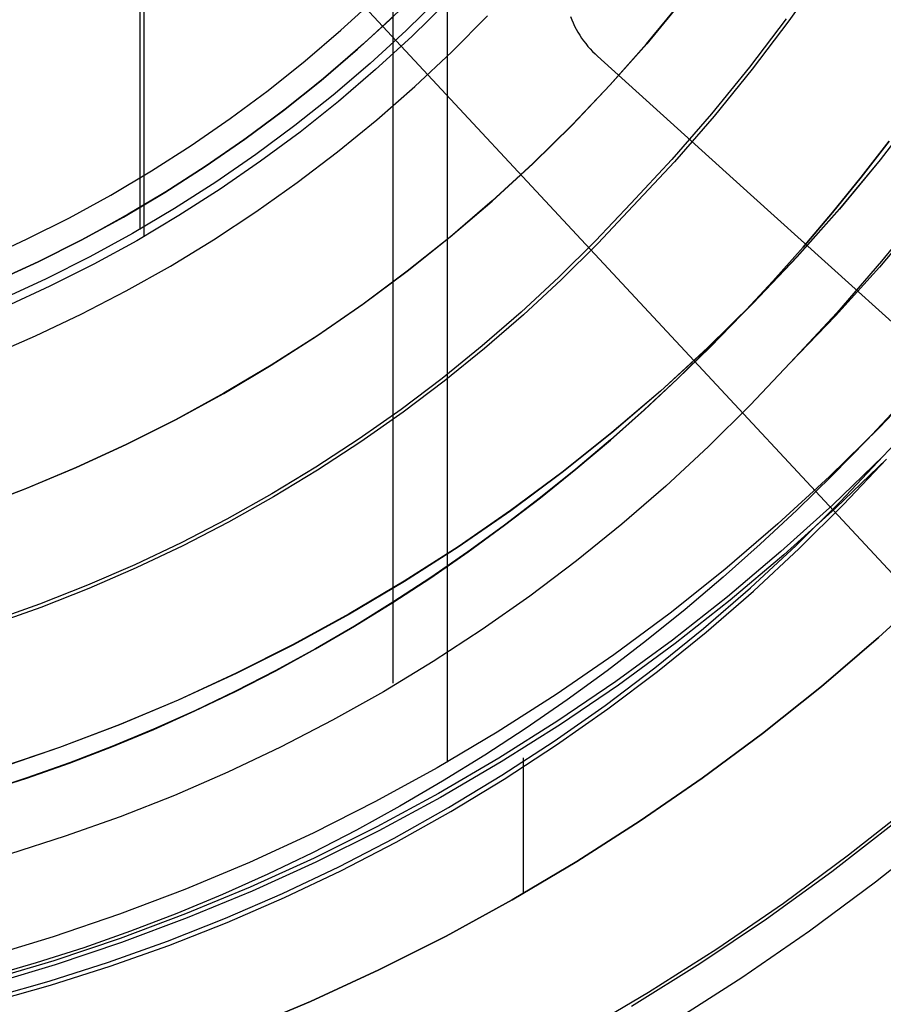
# Model space of a CAD drawing. Header units: millimetres. Extents: x 8926 to 10090, y -5004 to -3986.
# Tile 97 of 256: x 9512.59 to 9521.11, y -4373.22 to -4363.51. Entities that reach past the tile are written whole.
import ezdxf

# ---------------------------------------------------------------- set-up
doc = ezdxf.new("R2010")
doc.units = ezdxf.units.MM
doc.layers.add('1', color=7, linetype='Continuous')
doc.layers.add('PLASTICO NEGRO', color=7, linetype='Continuous')
doc.layers.add('BLANCO METALICO', color=7, linetype='Continuous', true_color=0xededed)

msp = doc.modelspace()

# ---------------------------------------------------------------- linework, layer by layer
at = {"layer": '1', "color": 250, "true_color": 0x111111}
for p, q in [((9516.8064, -4336.1829, 107.4778), (9516.8064, -4370.8277, 107.4778)), ((9513.8139, -4355.8789, 105.1278), (9513.8139, -4365.6447, 105.1278)), ((9516.269, -4359.7529, 145.4778), (9516.269, -4370.0495, 145.4778)), ((9513.7732, -4360.6776, 39.3074), (9513.7732, -4365.574, 39.3074)), ((9520.5196, -4363.0311, 39.9852), (9520.1759, -4363.5183, 39.9852)), ((9516.744, -4363.2739, 39.3074), (9516.4009, -4363.6112, 39.3074)), ((9516.8022, -4363.3311, 105.1278), (9516.4571, -4363.6703, 105.1278)), ((9520.1494, -4363.4984, 104.4947), (9519.7901, -4363.9727, 104.4947)), ((9520.1759, -4363.5183, 39.9852), (9519.8159, -4363.9935, 39.9852)), ((9516.4009, -4363.6112, 39.3074), (9516.0464, -4363.9364, 39.3074)), ((9516.4571, -4363.6703, 105.1278), (9516.1005, -4363.9974, 105.1278)), ((9516.0464, -4363.9364, 39.3074), (9515.6808, -4364.2491, 39.3074)), ((9516.1005, -4363.9974, 105.1278), (9515.7328, -4364.312, 105.1278)), ((9519.7901, -4363.9727, 104.4947), (9519.4148, -4364.4344, 104.4947)), ((9519.8159, -4363.9935, 39.9852), (9519.4399, -4364.4561, 39.9852)), ((9515.6808, -4364.2491, 39.3074), (9515.3047, -4364.5491, 39.3074)), ((9515.7328, -4364.312, 105.1278), (9515.3545, -4364.6137, 105.1278)), ((9521.4606, -4364.3867, 44.111), (9521.0763, -4364.886, 44.111)), ((9521.4621, -4364.3878, 100.3203), (9521.0777, -4364.8872, 100.3203)), ((9519.4148, -4364.4344, 104.4947), (9519.024, -4364.8831, 104.4947)), ((9519.4399, -4364.4561, 39.9852), (9519.0483, -4364.9057, 39.9852)), ((9515.3047, -4364.5491, 39.3074), (9514.9185, -4364.8358, 39.3074)), ((9515.3545, -4364.6137, 105.1278), (9514.966, -4364.9022, 105.1278)), ((9521.1654, -4364.7019, 41.909), (9520.8904, -4365.0574, 41.909)), ((9521.1654, -4364.7019, 46.313), (9520.8904, -4365.0574, 46.313)), ((9520.8918, -4365.0585, 98.1043), (9521.1669, -4364.703, 98.1043)), ((9521.1669, -4364.703, 102.5363), (9520.8918, -4365.0585, 102.5363)), ((9514.9185, -4364.8358, 39.3074), (9514.5226, -4365.1091, 39.3074)), ((9519.024, -4364.8831, 104.4947), (9518.6182, -4365.3182, 104.4947)), ((9521.0763, -4364.886, 44.111), (9520.675, -4365.3718, 44.111)), ((9521.0777, -4364.8872, 100.3203), (9520.6764, -4365.373, 100.3203)), ((9514.966, -4364.9022, 105.1278), (9514.5677, -4365.1771, 105.1278)), ((9519.0483, -4364.9057, 39.9852), (9518.6416, -4365.3417, 39.9852)), ((9520.8904, -4365.0574, 41.909), (9520.6075, -4365.4064, 41.909)), ((9520.8904, -4365.0574, 46.313), (9520.6075, -4365.4064, 46.313)), ((9520.6089, -4365.4076, 98.1043), (9520.8918, -4365.0585, 98.1043)), ((9520.8918, -4365.0585, 102.5363), (9520.6089, -4365.4076, 102.5363)), ((9514.5226, -4365.1091, 39.3074), (9514.1174, -4365.3686, 39.3074)), ((9514.5677, -4365.1771, 105.1278), (9514.1602, -4365.438, 105.1278)), ((9514.1174, -4365.3686, 39.3074), (9513.7036, -4365.6139, 39.3074)), ((9518.6182, -4365.3182, 104.4947), (9518.2698, -4365.6878, 104.4947)), ((9518.6416, -4365.3417, 39.9852), (9518.2926, -4365.712, 39.9852)), ((9520.675, -4365.3718, 44.111), (9520.2571, -4365.8435, 44.111)), ((9520.6764, -4365.373, 100.3203), (9520.2585, -4365.8447, 100.3203)), ((9521.5168, -4365.3646, 145.4778), (9521.0916, -4365.8878, 145.4778)), ((9514.1602, -4365.438, 105.1278), (9513.744, -4365.6848, 105.1278)), ((9520.6075, -4365.4064, 41.909), (9520.3167, -4365.7487, 41.909)), ((9520.6075, -4365.4064, 46.313), (9520.3167, -4365.7487, 46.313)), ((9520.3181, -4365.7499, 98.1043), (9520.6089, -4365.4076, 98.1043)), ((9520.6089, -4365.4076, 102.5363), (9520.3181, -4365.7499, 102.5363)), ((9521.4875, -4365.4502, 145.4778), (9521.0712, -4365.9445, 145.4778)), ((9513.7036, -4365.6139, 39.3074), (9513.2816, -4365.8448, 39.3074)), ((9513.744, -4365.6848, 105.1278), (9513.3195, -4365.917, 105.1278)), ((9518.2698, -4365.6878, 104.4947), (9517.9092, -4366.0455, 104.4947)), ((9518.2926, -4365.712, 39.9852), (9517.9312, -4366.0704, 39.9852)), ((9520.3167, -4365.7487, 41.909), (9520.0183, -4366.0841, 41.909)), ((9520.3167, -4365.7487, 46.313), (9520.0183, -4366.0841, 46.313)), ((9520.0196, -4366.0854, 98.1043), (9520.3181, -4365.7499, 98.1043)), ((9520.3181, -4365.7499, 102.5363), (9520.0196, -4366.0854, 102.5363)), ((9513.2816, -4365.8448, 39.3074), (9512.8518, -4366.061, 39.3074)), ((9520.2571, -4365.8435, 44.111), (9519.8232, -4366.3004, 44.111)), ((9520.2585, -4365.8447, 100.3203), (9519.8245, -4366.3017, 100.3203)), ((9513.3195, -4365.917, 105.1278), (9512.8872, -4366.1345, 105.1278)), ((9521.0712, -4365.9445, 145.4778), (9520.6382, -4366.4243, 145.4778)), ((9521.0916, -4365.8878, 145.4778), (9520.6489, -4366.3961, 145.4778)), ((9517.9092, -4366.0455, 104.4947), (9517.5366, -4366.3908, 104.4947)), ((9512.8518, -4366.061, 39.3074), (9512.4148, -4366.2622, 39.3074)), ((9512.8872, -4366.1345, 105.1278), (9512.4476, -4366.3369, 105.1278)), ((9517.9312, -4366.0704, 39.9852), (9517.558, -4366.4164, 39.9852)), ((9520.0183, -4366.0841, 41.909), (9519.7123, -4366.4123, 41.909)), ((9520.0183, -4366.0841, 46.313), (9519.7123, -4366.4123, 46.313)), ((9519.7136, -4366.4136, 98.1043), (9520.0196, -4366.0854, 98.1043)), ((9520.0196, -4366.0854, 102.5363), (9519.7136, -4366.4136, 102.5363)), ((9519.8232, -4366.3004, 44.111), (9519.3738, -4366.7421, 44.111)), ((9519.8245, -4366.3017, 100.3203), (9519.3751, -4366.7435, 100.3203)), ((9517.5366, -4366.3908, 104.4947), (9517.1527, -4366.7233, 104.4947)), ((9517.558, -4366.4164, 39.9852), (9517.1732, -4366.7495, 39.9852)), ((9519.7123, -4366.4123, 41.909), (9519.399, -4366.7332, 41.909)), ((9519.7123, -4366.4123, 46.313), (9519.399, -4366.7332, 46.313)), ((9519.4002, -4366.7345, 98.1043), (9519.7136, -4366.4136, 98.1043)), ((9519.7136, -4366.4136, 102.5363), (9519.4002, -4366.7345, 102.5363)), ((9520.6489, -4366.3961, 145.4778), (9520.189, -4366.8891, 145.4778)), ((9520.6382, -4366.4243, 145.4778), (9520.189, -4366.8891, 145.4778)), ((9517.1527, -4366.7233, 104.4947), (9516.7577, -4367.0426, 104.4947)), ((9519.399, -4366.7332, 41.909), (9519.0784, -4367.0464, 41.909)), ((9519.399, -4366.7332, 46.313), (9519.0784, -4367.0464, 46.313)), ((9517.1732, -4366.7495, 39.9852), (9516.7774, -4367.0695, 39.9852)), ((9519.3738, -4366.7421, 44.111), (9518.9094, -4367.1681, 44.111)), ((9519.3751, -4366.7435, 100.3203), (9518.9107, -4367.1695, 100.3203)), ((9519.0796, -4367.0478, 98.1043), (9519.4002, -4366.7345, 98.1043)), ((9519.4002, -4366.7345, 102.5363), (9519.0796, -4367.0478, 102.5363)), ((9520.189, -4366.8891, 145.4778), (9519.7943, -4367.3078, 145.4778)), ((9516.7577, -4367.0426, 104.4947), (9516.3521, -4367.3484, 104.4947)), ((9516.7774, -4367.0695, 39.9852), (9516.3711, -4367.3759, 39.9852)), ((9519.0784, -4367.0464, 41.909), (9518.7507, -4367.3518, 41.909)), ((9519.0784, -4367.0464, 46.313), (9518.7507, -4367.3518, 46.313)), ((9518.7519, -4367.3532, 98.1043), (9519.0796, -4367.0478, 98.1043)), ((9519.0796, -4367.0478, 102.5363), (9518.7519, -4367.3532, 102.5363)), ((9521.5459, -4367.0256, 107.4778), (9521.0705, -4367.5264, 107.4778)), ((9521.5459, -4367.0256, 125.9405), (9521.0705, -4367.5264, 125.9405)), ((9518.9094, -4367.1681, 44.111), (9518.4307, -4367.5777, 44.111)), ((9518.9107, -4367.1695, 100.3203), (9518.4318, -4367.5792, 100.3203)), ((9519.7943, -4367.3078, 145.4778), (9519.3857, -4367.7131, 145.4778)), ((9521.2842, -4367.2893, 144.4031), (9520.9489, -4367.649, 144.4031)), ((9521.1088, -4367.8088, 96.1312), (9521.6002, -4367.282, 96.1312)), ((9516.3521, -4367.3484, 104.4947), (9515.9365, -4367.6403, 104.4947)), ((9516.3711, -4367.3759, 39.9852), (9515.9546, -4367.6684, 39.9852)), ((9518.7507, -4367.3518, 41.909), (9518.4161, -4367.6491, 41.909)), ((9518.7507, -4367.3518, 46.313), (9518.4161, -4367.6491, 46.313)), ((9518.4172, -4367.6506, 98.1043), (9518.7519, -4367.3532, 98.1043)), ((9518.7519, -4367.3532, 102.5363), (9518.4172, -4367.6506, 102.5363)), ((9518.4307, -4367.5777, 44.111), (9517.938, -4367.9706, 44.111)), ((9518.4318, -4367.5792, 100.3203), (9517.9391, -4367.9721, 100.3203)), ((9521.0705, -4367.5264, 107.4778), (9520.578, -4368.0104, 107.4778)), ((9521.0705, -4367.5264, 125.9405), (9520.578, -4368.0104, 125.9405)), ((9515.9365, -4367.6403, 104.4947), (9515.5112, -4367.9181, 104.4947)), ((9515.9546, -4367.6684, 39.9852), (9515.5285, -4367.9467, 39.9852)), ((9518.4161, -4367.6491, 41.909), (9518.0746, -4367.9381, 41.909)), ((9518.4161, -4367.6491, 46.313), (9518.0746, -4367.9381, 46.313)), ((9518.0758, -4367.9396, 98.1043), (9518.4172, -4367.6506, 98.1043)), ((9518.4172, -4367.6506, 102.5363), (9518.0758, -4367.9396, 102.5363)), ((9520.9489, -4367.649, 144.4031), (9520.6056, -4368.0006, 144.4031)), ((9519.3857, -4367.7131, 145.4778), (9518.9637, -4368.1043, 145.4778)), ((9521.1088, -4367.8088, 96.1312), (9520.6121, -4368.2888, 96.1312)), ((9521.1394, -4367.8394, 48.3312), (9520.6417, -4368.3205, 48.3312)), ((9520.687, -4368.2564, 96.1312), (9521.1088, -4367.8088, 96.1312)), ((9520.7167, -4368.288, 48.3312), (9521.1394, -4367.8394, 48.3312)), ((9515.5112, -4367.9181, 104.4947), (9515.0768, -4368.1813, 104.4947)), ((9515.5285, -4367.9467, 39.9852), (9515.0932, -4368.2104, 39.9852)), ((9517.938, -4367.9706, 44.111), (9517.4321, -4368.3462, 44.111)), ((9517.9391, -4367.9721, 100.3203), (9517.4332, -4368.3477, 100.3203)), ((9518.0746, -4367.9381, 41.909), (9517.7265, -4368.2186, 41.909)), ((9518.0746, -4367.9381, 46.313), (9517.7265, -4368.2186, 46.313)), ((9517.7276, -4368.2201, 98.1043), (9518.0758, -4367.9396, 98.1043)), ((9518.0758, -4367.9396, 102.5363), (9517.7276, -4368.2201, 102.5363)), ((9520.578, -4368.0104, 107.4778), (9520.0692, -4368.4771, 107.4778)), ((9520.578, -4368.0104, 125.9405), (9520.0692, -4368.4771, 125.9405)), ((9520.6056, -4368.0006, 144.4031), (9520.2543, -4368.3438, 144.4031)), ((9515.0768, -4368.1813, 104.4947), (9514.6337, -4368.4296, 104.4947)), ((9518.9637, -4368.1043, 145.4778), (9518.5286, -4368.481, 145.4778)), ((9515.0932, -4368.2104, 39.9852), (9514.6493, -4368.4593, 39.9852)), ((9517.7265, -4368.2186, 41.909), (9517.3719, -4368.4903, 41.909)), ((9517.7265, -4368.2186, 46.313), (9517.3719, -4368.4903, 46.313)), ((9517.373, -4368.4919, 98.1043), (9517.7276, -4368.2201, 98.1043)), ((9517.7276, -4368.2201, 102.5363), (9517.373, -4368.4919, 102.5362)), ((9520.2503, -4368.6895, 96.1312), (9520.687, -4368.2564, 96.1312)), ((9517.4321, -4368.3462, 44.111), (9516.9135, -4368.7042, 44.111)), ((9517.4332, -4368.3477, 100.3203), (9516.9145, -4368.7057, 100.3203)), ((9520.2543, -4368.3438, 144.4031), (9519.8952, -4368.6785, 144.4031)), ((9520.6121, -4368.2888, 96.1312), (9520.0993, -4368.7516, 96.1312)), ((9520.6417, -4368.3205, 48.3312), (9520.1278, -4368.7842, 48.3312)), ((9520.2791, -4368.722, 48.3312), (9520.7167, -4368.288, 48.3312)), ((9514.6337, -4368.4296, 104.4947), (9514.1825, -4368.6629, 104.4947)), ((9514.6493, -4368.4593, 39.9852), (9514.1972, -4368.693, 39.9852)), ((9518.5286, -4368.481, 145.4778), (9518.0811, -4368.8428, 145.4778)), ((9520.0692, -4368.4771, 107.4778), (9519.5445, -4368.926, 107.4778)), ((9520.0692, -4368.4771, 125.9405), (9519.5445, -4368.926, 125.9405)), ((9517.3719, -4368.4903, 41.909), (9517.0109, -4368.753, 41.909)), ((9517.3719, -4368.4903, 46.313), (9517.0109, -4368.753, 46.313)), ((9517.0119, -4368.7546, 98.1043), (9517.373, -4368.4919, 98.1043)), ((9517.373, -4368.4919, 102.5362), (9517.0119, -4368.7546, 102.5362)), ((9514.1825, -4368.6629, 104.4947), (9513.7237, -4368.8808, 104.4947)), ((9514.1972, -4368.693, 39.9852), (9513.7375, -4368.9114, 39.9852)), ((9516.9135, -4368.7042, 44.111), (9516.3829, -4369.044, 44.111)), ((9516.9145, -4368.7057, 100.3203), (9516.3838, -4369.0456, 100.3203)), ((9517.0109, -4368.753, 41.909), (9516.6436, -4369.0065, 41.909)), ((9517.0109, -4368.753, 46.313), (9516.6436, -4369.0065, 46.313)), ((9516.6446, -4369.0081, 98.1043), (9517.0119, -4368.7546, 98.1043)), ((9517.0119, -4368.7546, 102.5362), (9516.6446, -4369.0081, 102.5362)), ((9519.8952, -4368.6785, 144.4031), (9519.5285, -4369.0043, 144.4031)), ((9520.0993, -4368.7516, 96.1312), (9519.5711, -4369.1966, 96.1312)), ((9519.7992, -4369.1075, 96.1312), (9520.2503, -4368.6895, 96.1312)), ((9519.827, -4369.1409, 48.3312), (9520.2791, -4368.722, 48.3312)), ((9518.0811, -4368.8428, 145.4778), (9517.6216, -4369.1892, 145.4778)), ((9520.1278, -4368.7842, 48.3312), (9519.5984, -4369.2301, 48.3312)), ((9513.7237, -4368.8808, 104.4947), (9513.2578, -4369.0831, 104.4947)), ((9513.7375, -4368.9114, 39.9852), (9513.2706, -4369.114, 39.9852)), ((9519.5445, -4368.926, 107.4778), (9519.0046, -4369.3566, 107.4778)), ((9519.5445, -4368.926, 125.9405), (9519.0046, -4369.3566, 125.9405)), ((9516.3829, -4369.044, 44.111), (9515.8408, -4369.3654, 44.111)), ((9516.3838, -4369.0456, 100.3203), (9515.8417, -4369.367, 100.3203)), ((9516.6436, -4369.0065, 41.909), (9516.2703, -4369.2505, 41.909)), ((9516.6436, -4369.0065, 46.313), (9516.2703, -4369.2505, 46.313)), ((9516.2712, -4369.2521, 98.1043), (9516.6446, -4369.0081, 98.1043)), ((9516.6446, -4369.0081, 102.5362), (9516.2712, -4369.2521, 102.5362)), ((9519.5285, -4369.0043, 144.4031), (9519.1544, -4369.321, 144.4031)), ((9513.2578, -4369.0831, 104.4947), (9512.7853, -4369.2695, 104.4947)), ((9513.2706, -4369.114, 39.9852), (9512.7972, -4369.3008, 39.9852)), ((9519.3343, -4369.5101, 96.1312), (9519.7992, -4369.1075, 96.1312)), ((9519.3611, -4369.5444, 48.3312), (9519.827, -4369.1409, 48.3312)), ((9521.6092, -4369.0964, 48.3312), (9521.0622, -4369.598, 48.3312)), ((9521.0622, -4369.598, 96.1312), (9521.6092, -4369.0964, 96.1312)), ((9516.2703, -4369.2505, 41.909), (9515.891, -4369.4849, 41.909)), ((9516.2703, -4369.2505, 46.313), (9515.891, -4369.4849, 46.313)), ((9515.8919, -4369.4865, 98.1043), (9516.2712, -4369.2521, 98.1043)), ((9516.2712, -4369.2521, 102.5362), (9515.8919, -4369.4865, 102.5362)), ((9517.6216, -4369.1892, 145.4778), (9517.1507, -4369.52, 145.4778)), ((9519.5711, -4369.1966, 96.1312), (9519.0279, -4369.6233, 96.1312)), ((9519.5984, -4369.2301, 48.3312), (9519.0541, -4369.6577, 48.3312)), ((9512.7853, -4369.2695, 104.4947), (9512.3068, -4369.4398, 104.4947)), ((9512.7972, -4369.3008, 39.9852), (9512.3178, -4369.4715, 39.9852)), ((9519.1544, -4369.321, 144.4031), (9518.7729, -4369.6283, 144.4031)), ((9515.8408, -4369.3654, 44.111), (9515.288, -4369.6678, 44.111)), ((9515.8417, -4369.367, 100.3203), (9515.2889, -4369.6694, 100.3203)), ((9519.0046, -4369.3566, 107.4778), (9518.4503, -4369.7682, 107.4778)), ((9519.0046, -4369.3566, 125.9405), (9518.4503, -4369.7682, 125.9405)), ((9515.891, -4369.4849, 41.909), (9515.5059, -4369.7093, 41.909)), ((9515.891, -4369.4849, 46.313), (9515.5059, -4369.7093, 46.313)), ((9515.5068, -4369.7109, 98.1043), (9515.8919, -4369.4865, 98.1043)), ((9515.8919, -4369.4865, 102.5362), (9515.5068, -4369.7109, 102.5362)), ((9517.1507, -4369.52, 145.4778), (9516.6689, -4369.8346, 145.4778)), ((9518.856, -4369.8968, 96.1312), (9519.3343, -4369.5101, 96.1312)), ((9518.8818, -4369.9319, 48.3312), (9519.3611, -4369.5444, 48.3312)), ((9518.7729, -4369.6283, 144.4031), (9518.3843, -4369.9261, 144.4031)), ((9519.0279, -4369.6233, 96.1312), (9518.4705, -4370.0312, 96.1312)), ((9521.0622, -4369.598, 48.3312), (9520.4983, -4370.0805, 48.3312)), ((9520.4983, -4370.0805, 96.1312), (9521.0622, -4369.598, 96.1312)), ((9515.288, -4369.6678, 44.111), (9514.7251, -4369.9509, 44.111)), ((9515.2889, -4369.6694, 100.3203), (9514.7259, -4369.9526, 100.3203)), ((9515.5059, -4369.7093, 41.909), (9515.1151, -4369.9235, 41.909)), ((9515.5059, -4369.7093, 46.313), (9515.1151, -4369.9235, 46.313)), ((9515.116, -4369.9252, 98.1043), (9515.5068, -4369.7109, 98.1043)), ((9515.5068, -4369.7109, 102.5362), (9515.116, -4369.9252, 102.5362)), ((9519.0541, -4369.6577, 48.3312), (9518.4955, -4370.0665, 48.3312)), ((9516.6689, -4369.8346, 145.4778), (9516.1767, -4370.1328, 145.4778)), ((9518.4503, -4369.7682, 107.4778), (9517.882, -4370.1604, 107.4778)), ((9518.4503, -4369.7682, 125.9405), (9517.882, -4370.1604, 125.9405)), ((9515.1151, -4369.9235, 41.909), (9514.7188, -4370.1274, 41.909)), ((9515.1151, -4369.9235, 46.313), (9514.7188, -4370.1274, 46.313)), ((9514.7196, -4370.1291, 98.1043), (9515.116, -4369.9252, 98.1043)), ((9515.116, -4369.9252, 102.5362), (9514.7196, -4370.1291, 102.5362)), ((9518.3843, -4369.9261, 144.4031), (9517.9887, -4370.214, 144.4031)), ((9518.365, -4370.2671, 96.1312), (9518.856, -4369.8968, 96.1312)), ((9518.3897, -4370.3029, 48.3312), (9518.8818, -4369.9319, 48.3312)), ((9514.7251, -4369.9509, 44.111), (9514.1527, -4370.2145, 44.111)), ((9514.7259, -4369.9526, 100.3203), (9514.1535, -4370.2162, 100.3203)), ((9518.4705, -4370.0312, 96.1312), (9517.8995, -4370.4198, 96.1312)), ((9514.7188, -4370.1274, 41.909), (9514.3172, -4370.3207, 41.909)), ((9514.7188, -4370.1274, 46.313), (9514.3172, -4370.3207, 46.313)), ((9514.3179, -4370.3224, 98.1043), (9514.7196, -4370.1291, 98.1043)), ((9514.7196, -4370.1291, 102.5362), (9514.3179, -4370.3224, 102.5362)), ((9518.4955, -4370.0665, 48.3312), (9517.9232, -4370.456, 48.3312)), ((9520.4983, -4370.0805, 48.3312), (9519.918, -4370.5433, 48.3312)), ((9519.918, -4370.5433, 96.1312), (9520.4983, -4370.0805, 96.1312)), ((9514.1527, -4370.2145, 44.111), (9513.5716, -4370.4581, 44.111)), ((9514.1535, -4370.2162, 100.3203), (9513.5723, -4370.4599, 100.3203)), ((9516.1767, -4370.1328, 145.4778), (9515.6747, -4370.4143, 145.4778)), ((9517.882, -4370.1604, 107.4778), (9517.3005, -4370.5328, 107.4778)), ((9517.882, -4370.1604, 125.9405), (9517.3005, -4370.5328, 125.9405)), ((9517.9887, -4370.214, 144.4031), (9517.5862, -4370.4917, 144.4031)), ((9514.3172, -4370.3207, 41.909), (9513.9103, -4370.5031, 41.909)), ((9514.3172, -4370.3207, 46.313), (9513.9103, -4370.5031, 46.313)), ((9513.911, -4370.5048, 98.1043), (9514.3179, -4370.3224, 98.1043)), ((9514.3179, -4370.3224, 102.5362), (9513.911, -4370.5048, 102.5362)), ((9517.8617, -4370.6206, 96.1312), (9518.365, -4370.2671, 96.1312)), ((9517.8853, -4370.6572, 48.3312), (9518.3897, -4370.3029, 48.3312)), ((9515.6747, -4370.4143, 145.4778), (9515.1636, -4370.6785, 145.4778)), ((9517.8995, -4370.4198, 96.1312), (9517.3155, -4370.7887, 96.1312)), ((9513.5716, -4370.4581, 44.111), (9512.9824, -4370.6816, 44.111)), ((9513.5723, -4370.4599, 100.3203), (9512.9831, -4370.6833, 100.3203)), ((9513.9103, -4370.5031, 41.909), (9513.4983, -4370.6744, 41.909)), ((9513.9103, -4370.5031, 46.313), (9513.4983, -4370.6744, 46.313)), ((9513.499, -4370.6762, 98.1043), (9513.911, -4370.5048, 98.1043)), ((9513.911, -4370.5048, 102.5362), (9513.499, -4370.6762, 102.5362)), ((9517.5862, -4370.4917, 144.4031), (9517.1771, -4370.7591, 144.4031)), ((9517.9232, -4370.456, 48.3312), (9517.338, -4370.8257, 48.3312)), ((9517.3005, -4370.5328, 107.4778), (9516.7065, -4370.8849, 107.4778)), ((9517.3005, -4370.5328, 125.9405), (9516.7065, -4370.8849, 125.9405)), ((9519.918, -4370.5433, 48.3312), (9519.3221, -4370.9857, 48.3312)), ((9519.3221, -4370.9857, 96.1312), (9519.918, -4370.5433, 96.1312)), ((9512.9824, -4370.6816, 44.111), (9512.3859, -4370.8846, 44.111)), ((9512.9831, -4370.6833, 100.3203), (9512.3865, -4370.8863, 100.3203)), ((9513.4983, -4370.6744, 41.909), (9513.0814, -4370.8345, 41.909)), ((9513.4983, -4370.6744, 46.313), (9513.0814, -4370.8345, 46.313)), ((9513.082, -4370.8362, 98.1043), (9513.499, -4370.6762, 98.1043)), ((9513.499, -4370.6762, 102.5362), (9513.082, -4370.8362, 102.5362)), ((9515.1636, -4370.6785, 145.4778), (9514.6437, -4370.9254, 145.4778)), ((9517.3467, -4370.9568, 96.1312), (9517.8617, -4370.6206, 96.1312)), ((9517.3693, -4370.9942, 48.3312), (9517.8853, -4370.6572, 48.3312)), ((9517.3155, -4370.7887, 96.1312), (9516.7193, -4371.1374, 96.1312)), ((9517.1771, -4370.7591, 144.4031), (9516.7615, -4371.0159, 144.4031)), ((9517.5551, -4370.7854, 96.1312), (9517.5551, -4372.1246, 96.1312)), ((9513.0814, -4370.8345, 41.909), (9512.6596, -4370.983, 41.909)), ((9513.0814, -4370.8345, 46.313), (9512.6596, -4370.983, 46.313)), ((9512.6602, -4370.9847, 98.1043), (9513.082, -4370.8362, 98.1043)), ((9513.082, -4370.8362, 102.5362), (9512.6602, -4370.9847, 102.5362)), ((9516.7065, -4370.8849, 107.4778), (9516.1008, -4371.2163, 107.4778)), ((9516.7065, -4370.8849, 125.9405), (9516.1008, -4371.2163, 125.9405)), ((9517.338, -4370.8257, 48.3312), (9516.7406, -4371.1752, 48.3312)), ((9517.5551, -4370.8375, 48.3312), (9517.5551, -4372.1246, 48.3312)), ((9512.6596, -4370.983, 41.909), (9512.2333, -4371.1197, 41.909)), ((9512.6596, -4370.983, 46.313), (9512.2333, -4371.1197, 46.313)), ((9512.2338, -4371.1215, 98.1043), (9512.6602, -4370.9847, 98.1043)), ((9512.6602, -4370.9847, 102.5362), (9512.2338, -4371.1215, 102.5362)), ((9514.6437, -4370.9254, 145.4778), (9514.1159, -4371.1546, 145.4778)), ((9516.8207, -4371.2755, 96.1312), (9517.3467, -4370.9568, 96.1312)), ((9516.8422, -4371.3136, 48.3312), (9517.3693, -4370.9942, 48.3312)), ((9519.3221, -4370.9857, 48.3312), (9518.7113, -4371.4074, 48.3312)), ((9518.7113, -4371.4074, 96.1312), (9519.3221, -4370.9857, 96.1312)), ((9516.7615, -4371.0159, 144.4031), (9516.3395, -4371.2618, 144.4031)), ((9514.1159, -4371.1546, 145.4778), (9513.5806, -4371.3658, 145.4778)), ((9516.7193, -4371.1374, 96.1312), (9516.1116, -4371.4656, 96.1312)), ((9516.7406, -4371.1752, 48.3312), (9516.1315, -4371.5041, 48.3312)), ((9516.1008, -4371.2163, 107.4778), (9515.4839, -4371.5266, 107.4778)), ((9516.1008, -4371.2163, 125.9405), (9515.4839, -4371.5266, 125.9405)), ((9516.3395, -4371.2618, 144.4031), (9515.9113, -4371.4966, 144.4031)), ((9516.2843, -4371.5763, 96.1312), (9516.8207, -4371.2755, 96.1312)), ((9513.5806, -4371.3658, 145.4778), (9513.0384, -4371.5588, 145.4778)), ((9516.3046, -4371.615, 48.3312), (9516.8422, -4371.3136, 48.3312)), ((9516.1116, -4371.4656, 96.1312), (9515.493, -4371.7729, 96.1312)), ((9518.7113, -4371.4074, 48.3312), (9518.0863, -4371.8076, 48.3312)), ((9518.0863, -4371.8076, 96.1312), (9518.7113, -4371.4074, 96.1312)), ((9513.0384, -4371.5588, 145.4778), (9512.4901, -4371.7334, 145.4778)), ((9515.4839, -4371.5266, 107.4778), (9514.8567, -4371.8154, 107.4778)), ((9515.4839, -4371.5266, 125.9405), (9514.8567, -4371.8154, 125.9405)), ((9515.9113, -4371.4966, 144.4031), (9515.4771, -4371.72, 144.4031)), ((9516.1315, -4371.5041, 48.3312), (9515.5116, -4371.812, 48.3312)), ((9515.738, -4371.8587, 96.1312), (9516.2843, -4371.5763, 96.1312)), ((9515.7571, -4371.898, 48.3312), (9516.3046, -4371.615, 48.3312)), ((9515.493, -4371.7729, 96.1312), (9514.8642, -4372.0589, 96.1312)), ((9515.4771, -4371.72, 144.4031), (9515.0369, -4371.9318, 144.4031)), ((9514.8567, -4371.8154, 107.4778), (9514.2199, -4372.0824, 107.4778)), ((9514.8567, -4371.8154, 125.9405), (9514.2199, -4372.0824, 125.9405)), ((9515.5116, -4371.812, 48.3312), (9514.8815, -4372.0986, 48.3312)), ((9515.1824, -4372.1226, 96.1312), (9515.738, -4371.8587, 96.1312)), ((9518.0863, -4371.8076, 48.3312), (9517.4478, -4372.1861, 48.3312)), ((9517.4478, -4372.1861, 96.1312), (9518.0863, -4371.8076, 96.1312)), ((9515.0369, -4371.9318, 144.4031), (9514.591, -4372.1317, 144.4031)), ((9515.2003, -4372.1624, 48.3312), (9515.7571, -4371.898, 48.3312)), ((9514.8642, -4372.0589, 96.1312), (9514.2261, -4372.3232, 96.1312)), ((9514.2199, -4372.0824, 107.4778), (9513.5743, -4372.3273, 107.4778)), ((9514.2199, -4372.0824, 125.9405), (9513.5743, -4372.3273, 125.9405)), ((9514.591, -4372.1317, 144.4031), (9514.1396, -4372.3194, 144.4031)), ((9514.8815, -4372.0986, 48.3312), (9514.242, -4372.3635, 48.3312)), ((9514.6183, -4372.3675, 96.1312), (9515.1824, -4372.1226, 96.1312)), ((9514.635, -4372.4079, 48.3312), (9515.2003, -4372.1624, 48.3312)), ((9517.4478, -4372.1861, 48.3312), (9516.7967, -4372.5423, 48.3312)), ((9516.7967, -4372.5423, 96.1312), (9517.4478, -4372.1861, 96.1312)), ((9513.5743, -4372.3273, 107.4778), (9512.9206, -4372.5497, 107.4778)), ((9513.5743, -4372.3273, 125.9405), (9512.9206, -4372.5497, 125.9405)), ((9514.2261, -4372.3232, 96.1312), (9513.5793, -4372.5656, 96.1312)), ((9514.242, -4372.3635, 48.3312), (9513.5938, -4372.6064, 48.3312)), ((9514.1396, -4372.3194, 144.4031), (9513.6827, -4372.4948, 144.4031)), ((9514.0462, -4372.5932, 96.1312), (9514.6183, -4372.3675, 96.1312)), ((9514.0617, -4372.6341, 48.3312), (9514.635, -4372.4079, 48.3312)), ((9512.9206, -4372.5497, 107.4778), (9512.2596, -4372.7494, 107.4778)), ((9512.9206, -4372.5497, 125.9405), (9512.2596, -4372.7494, 125.9405)), ((9513.6827, -4372.4948, 144.4031), (9513.2206, -4372.6575, 144.4031)), ((9516.7967, -4372.5423, 48.3312), (9516.1336, -4372.8758, 48.3312)), ((9516.1336, -4372.8758, 96.1312), (9516.7967, -4372.5423, 96.1312)), ((9513.5793, -4372.5656, 96.1312), (9512.9246, -4372.7857, 96.1312)), ((9513.5938, -4372.6064, 48.3312), (9512.9377, -4372.827, 48.3312)), ((9513.4668, -4372.7995, 96.1312), (9514.0462, -4372.5932, 96.1312)), ((9513.481, -4372.8408, 48.3312), (9514.0617, -4372.6341, 48.3312)), ((9513.2206, -4372.6575, 144.4031), (9512.7533, -4372.8074, 144.4031)), ((9512.9246, -4372.7857, 96.1312), (9512.2628, -4372.9834, 96.1312)), ((9512.9377, -4372.827, 48.3312), (9512.2745, -4373.0251, 48.3312)), ((9512.7533, -4372.8074, 144.4031), (9512.2811, -4372.944, 144.4031)), ((9512.8807, -4372.9861, 96.1312), (9513.4668, -4372.7995, 96.1312)), ((9512.8937, -4373.0278, 48.3312), (9513.481, -4372.8408, 48.3312)), ((9516.1336, -4372.8758, 48.3312), (9515.4595, -4373.1863, 48.3312)), ((9515.4595, -4373.1863, 96.1312), (9516.1336, -4372.8758, 96.1312)), ((9512.2887, -4373.1528, 96.1312), (9512.8807, -4372.9861, 96.1312)), ((9512.3005, -4373.1948, 48.3312), (9512.8937, -4373.0278, 48.3312)), ((9515.4595, -4373.1863, 48.3312), (9514.775, -4373.4733, 48.3312)), ((9514.775, -4373.4733, 96.1312), (9515.4595, -4373.1863, 96.1312))]:
    msp.add_line(p, q, dxfattribs=at)
at = {"layer": 'BLANCO METALICO', "color": 3, "true_color": 0x00ff00}
for p, q in [((9515.7581, -4363.6094, 218.114), (9516.1015, -4363.2943, 218.114)), ((9515.404, -4363.9124, 218.114), (9515.7581, -4363.6094, 218.114)), ((9515.0397, -4364.203, 218.114), (9515.404, -4363.9124, 218.114)), ((9514.6656, -4364.4808, 218.114), (9515.0397, -4364.203, 218.114)), ((9514.282, -4364.7456, 218.114), (9514.6656, -4364.4808, 218.114)), ((9513.8896, -4364.997, 218.114), (9514.282, -4364.7456, 218.114)), ((9513.4887, -4365.2347, 218.114), (9513.8896, -4364.997, 218.114)), ((9513.0799, -4365.4584, 218.114), (9513.4887, -4365.2347, 218.114)), ((9512.6636, -4365.6678, 218.114), (9513.0799, -4365.4584, 218.114)), ((9512.2403, -4365.8628, 218.114), (9512.6636, -4365.6678, 218.114))]:
    msp.add_line(p, q, dxfattribs=at)
at = {"layer": 'BLANCO METALICO'}
for p, q in [((9518.7729, -4363.7444, 251.5104), (9519.1191, -4363.3253, 251.5104)), ((9518.7729, -4363.7444, 240.8233), (9519.1191, -4363.3253, 240.8233)), ((9519.1211, -4363.3228, 230.1361), (9518.7749, -4363.7421, 230.1361)), ((9516.333, -4363.4192, 226.5104), (9515.9824, -4363.7446, 226.5104)), ((9516.273, -4363.4765, 251.5104), (9515.9232, -4363.7973, 251.5104)), ((9515.9232, -4363.7973, 239.0104), (9516.273, -4363.4765, 239.0104)), ((9516.8525, -4363.821, 226.5104), (9517.2045, -4363.4661, 226.5104)), ((9515.9232, -4363.7973, 251.5104), (9515.5626, -4364.1059, 251.5104)), ((9515.5626, -4364.1059, 239.0104), (9515.9232, -4363.7973, 239.0104)), ((9515.9824, -4363.7446, 226.5104), (9515.6206, -4364.0577, 226.5104)), ((9516.4885, -4364.1635, 226.5104), (9516.8525, -4363.821, 226.5104)), ((9518.4123, -4364.1514, 251.5104), (9518.7729, -4363.7444, 251.5104)), ((9518.4123, -4364.1514, 240.8233), (9518.7729, -4363.7444, 240.8233)), ((9518.7749, -4363.7421, 230.1361), (9518.4143, -4364.1492, 230.1361)), ((9515.5626, -4364.1059, 251.5104), (9515.1914, -4364.4019, 251.5104)), ((9515.1914, -4364.4019, 239.0104), (9515.5626, -4364.1059, 239.0104)), ((9515.6206, -4364.0577, 226.5104), (9515.2481, -4364.358, 226.5104)), ((9516.1127, -4364.4931, 226.5104), (9516.4885, -4364.1635, 226.5104)), ((9518.0379, -4364.5457, 251.5104), (9518.4123, -4364.1514, 251.5104)), ((9518.0379, -4364.5457, 240.8233), (9518.4123, -4364.1514, 240.8233)), ((9518.4143, -4364.1492, 230.1361), (9518.0399, -4364.5437, 230.1361)), ((9515.1914, -4364.4019, 251.5104), (9514.8103, -4364.6848, 251.5104)), ((9514.8103, -4364.6848, 239.0104), (9515.1914, -4364.4019, 239.0104)), ((9515.2481, -4364.358, 226.5104), (9514.8654, -4364.6452, 226.5104)), ((9515.7258, -4364.8095, 226.5104), (9516.1127, -4364.4931, 226.5104)), ((9517.6502, -4364.9268, 251.5104), (9518.0379, -4364.5457, 251.5104)), ((9517.6502, -4364.9268, 240.8233), (9518.0379, -4364.5457, 240.8233)), ((9518.0399, -4364.5437, 230.1361), (9517.6521, -4364.925, 230.1361)), ((9514.8103, -4364.6848, 251.5104), (9514.4197, -4364.9545, 251.5104)), ((9514.4197, -4364.9545, 239.0104), (9514.8103, -4364.6848, 239.0104)), ((9514.8654, -4364.6452, 226.5104), (9514.473, -4364.9188, 226.5104)), ((9515.3281, -4365.1122, 226.5104), (9515.7258, -4364.8095, 226.5104)), ((9514.4197, -4364.9545, 251.5104), (9514.02, -4365.2105, 251.5104)), ((9514.02, -4365.2105, 239.0104), (9514.4197, -4364.9545, 239.0104)), ((9514.473, -4364.9188, 226.5104), (9514.0713, -4365.1787, 226.5104)), ((9517.2495, -4365.2943, 251.5104), (9517.6502, -4364.9268, 251.5104)), ((9517.2495, -4365.2943, 240.8233), (9517.6502, -4364.9268, 240.8233)), ((9517.6521, -4364.925, 230.1361), (9517.2514, -4365.2926, 230.1361)), ((9514.0713, -4365.1787, 226.5104), (9513.6608, -4365.4244, 226.5104)), ((9514.9202, -4365.401, 226.5104), (9515.3281, -4365.1122, 226.5104)), ((9514.02, -4365.2105, 251.5104), (9513.6117, -4365.4525, 251.5104)), ((9513.6117, -4365.4525, 239.0104), (9514.02, -4365.2105, 239.0104)), ((9516.8363, -4365.6478, 251.5104), (9517.2495, -4365.2943, 251.5104)), ((9516.8363, -4365.6478, 240.8233), (9517.2495, -4365.2943, 240.8233)), ((9517.2514, -4365.2926, 230.1361), (9516.8382, -4365.6462, 230.1361)), ((9513.6117, -4365.4525, 251.5104), (9513.1952, -4365.6803, 251.5104)), ((9513.1952, -4365.6803, 239.0104), (9513.6117, -4365.4525, 239.0104)), ((9513.6608, -4365.4244, 226.5104), (9513.2419, -4365.6557, 226.5104)), ((9514.5025, -4365.6755, 226.5104), (9514.9202, -4365.401, 226.5104)), ((9513.2419, -4365.6557, 226.5104), (9512.8153, -4365.8723, 226.5104)), ((9516.4112, -4365.9868, 251.5104), (9516.8363, -4365.6478, 251.5104)), ((9516.4112, -4365.9868, 240.8233), (9516.8363, -4365.6478, 240.8233)), ((9516.8382, -4365.6462, 230.1361), (9516.4131, -4365.9854, 230.1361)), ((9513.1952, -4365.6803, 251.5104), (9512.7712, -4365.8936, 251.5104)), ((9512.7712, -4365.8936, 239.0104), (9513.1952, -4365.6803, 239.0104)), ((9514.0755, -4365.9353, 226.5104), (9514.5025, -4365.6755, 226.5104)), ((9512.7712, -4365.8936, 251.5104), (9512.34, -4366.0922, 251.5104)), ((9512.34, -4366.0922, 239.0104), (9512.7712, -4365.8936, 239.0104)), ((9512.8153, -4365.8723, 226.5104), (9512.3814, -4366.0739, 226.5104)), ((9513.6397, -4366.1801, 226.5104), (9514.0755, -4365.9353, 226.5104)), ((9515.9747, -4366.3109, 251.5104), (9516.4112, -4365.9868, 251.5104)), ((9515.9747, -4366.3109, 240.8233), (9516.4112, -4365.9868, 240.8233)), ((9516.4131, -4365.9854, 230.1361), (9515.9765, -4366.3096, 230.1361)), ((9513.1957, -4366.4097, 226.5104), (9513.6397, -4366.1801, 226.5104)), ((9515.5272, -4366.6198, 251.5104), (9515.9747, -4366.3109, 251.5104)), ((9515.5272, -4366.6198, 240.8233), (9515.9747, -4366.3109, 240.8233)), ((9515.9765, -4366.3096, 230.1361), (9515.529, -4366.6186, 230.1361)), ((9512.744, -4366.6237, 226.5104), (9513.1957, -4366.4097, 226.5104)), ((9512.2852, -4366.8219, 226.5104), (9512.744, -4366.6237, 226.5104)), ((9515.0694, -4366.913, 251.5104), (9515.5272, -4366.6198, 251.5104)), ((9515.0694, -4366.913, 240.8233), (9515.5272, -4366.6198, 240.8233)), ((9515.529, -4366.6186, 230.1361), (9515.0711, -4366.912, 230.1361)), ((9514.6017, -4367.1903, 251.5104), (9515.0694, -4366.913, 251.5104)), ((9514.6017, -4367.1903, 240.8233), (9515.0694, -4366.913, 240.8233)), ((9515.0711, -4366.912, 230.1361), (9514.6033, -4367.1894, 230.1361)), ((9514.1247, -4367.4512, 251.5104), (9514.6017, -4367.1903, 251.5104)), ((9514.1247, -4367.4512, 240.8233), (9514.6017, -4367.1903, 240.8233)), ((9514.6033, -4367.1894, 230.1361), (9514.1262, -4367.4504, 230.1361)), ((9513.639, -4367.6956, 251.5104), (9514.1247, -4367.4512, 251.5104)), ((9513.639, -4367.6956, 240.8233), (9514.1247, -4367.4512, 240.8233)), ((9514.1262, -4367.4504, 230.1361), (9513.6404, -4367.6949, 230.1361)), ((9513.1451, -4367.923, 251.5104), (9513.639, -4367.6956, 251.5104)), ((9513.1451, -4367.923, 240.8233), (9513.639, -4367.6956, 240.8233)), ((9513.6404, -4367.6949, 230.1361), (9513.1465, -4367.9224, 230.1361)), ((9512.6437, -4368.1332, 251.5104), (9513.1451, -4367.923, 251.5104)), ((9512.6437, -4368.1332, 240.8233), (9513.1451, -4367.923, 240.8233)), ((9513.1465, -4367.9224, 230.1361), (9512.6449, -4368.1327, 230.1361)), ((9512.1353, -4368.326, 251.5104), (9512.6437, -4368.1332, 251.5104)), ((9512.1353, -4368.326, 240.8233), (9512.6437, -4368.1332, 240.8233)), ((9512.6449, -4368.1327, 230.1361), (9512.1365, -4368.3256, 230.1361)), ((9521.3921, -4371.2495, 251.5104), (9520.7668, -4371.7456, 251.5104)), ((9521.2259, -4371.4228, 236.5324), (9520.5994, -4371.9095, 236.5324)), ((9521.6674, -4371.5039, 247.3632), (9521.0325, -4372.0099, 247.3632)), ((9520.7668, -4371.7456, 251.5104), (9520.1246, -4372.2197, 251.5104)), ((9520.5994, -4371.9095, 236.5324), (9519.9565, -4372.3743, 236.5324)), ((9521.0325, -4372.0099, 247.3632), (9520.3803, -4372.4935, 247.3632)), ((9520.1246, -4372.2197, 251.5104), (9519.4664, -4372.6712, 251.5104)), ((9519.9565, -4372.3743, 236.5324), (9519.298, -4372.8166, 236.5324)), ((9520.3803, -4372.4935, 247.3632), (9519.7117, -4372.9541, 247.3632)), ((9519.4664, -4372.6712, 251.5104), (9518.7928, -4373.0995, 251.5104)), ((9519.298, -4372.8166, 236.5324), (9518.6246, -4373.236, 236.5324)), ((9519.7117, -4372.9541, 247.3632), (9519.0275, -4373.3912, 247.3632)), ((9518.7928, -4373.0995, 251.5104), (9518.1048, -4373.5042, 251.5104))]:
    msp.add_line(p, q, dxfattribs=at)
at = {"layer": 'PLASTICO NEGRO', "color": 254, "true_color": 0xcad1ee}
for p, q in [((9513.618, -4360.8256, 29.5621), (9529.0282, -4377.3841, 29.5621)), ((9513.618, -4360.8256, 31.0621), (9529.0282, -4377.3841, 31.0621)), ((9518.0228, -4363.4741, 29.5621), (9518.0353, -4363.506, 29.5621)), ((9518.0228, -4363.4741, 31.0621), (9518.0353, -4363.506, 31.0621)), ((9518.0228, -4363.4741, 30.3121), (9518.0353, -4363.506, 30.3121)), ((9518.0353, -4363.506, 29.5621), (9518.049, -4363.5374, 29.5621)), ((9518.0353, -4363.506, 31.0621), (9518.049, -4363.5374, 31.0621)), ((9518.0353, -4363.506, 30.3121), (9518.049, -4363.5374, 30.3121)), ((9518.049, -4363.5374, 29.5621), (9518.0636, -4363.5683, 29.5621)), ((9518.049, -4363.5374, 31.0621), (9518.0636, -4363.5683, 31.0621)), ((9518.049, -4363.5374, 30.3121), (9518.0636, -4363.5683, 30.3121)), ((9518.0636, -4363.5683, 29.5621), (9518.0794, -4363.5987, 29.5621)), ((9518.0636, -4363.5683, 31.0621), (9518.0794, -4363.5987, 31.0621)), ((9518.0636, -4363.5683, 30.3121), (9518.0794, -4363.5987, 30.3121)), ((9518.0794, -4363.5987, 29.5621), (9518.0961, -4363.6286, 29.5621)), ((9518.0794, -4363.5987, 31.0621), (9518.0961, -4363.6286, 31.0621)), ((9518.0794, -4363.5987, 30.3121), (9518.0961, -4363.6286, 30.3121)), ((9518.0961, -4363.6286, 29.5621), (9518.1139, -4363.6578, 29.5621)), ((9518.0961, -4363.6286, 31.0621), (9518.1139, -4363.6578, 31.0621)), ((9518.0961, -4363.6286, 30.3121), (9518.1139, -4363.6578, 30.3121)), ((9518.1139, -4363.6578, 29.5621), (9518.1326, -4363.6865, 29.5621)), ((9518.1139, -4363.6578, 31.0621), (9518.1326, -4363.6865, 31.0621)), ((9518.1139, -4363.6578, 30.3121), (9518.1326, -4363.6865, 30.3121)), ((9518.1326, -4363.6865, 29.5621), (9518.1524, -4363.7144, 29.5621)), ((9518.1326, -4363.6865, 31.0621), (9518.1524, -4363.7144, 31.0621)), ((9518.1326, -4363.6865, 30.3121), (9518.1524, -4363.7144, 30.3121)), ((9518.1524, -4363.7144, 29.5621), (9518.173, -4363.7417, 29.5621)), ((9518.1524, -4363.7144, 31.0621), (9518.173, -4363.7417, 31.0621)), ((9518.1524, -4363.7144, 30.3121), (9518.173, -4363.7417, 30.3121)), ((9518.173, -4363.7417, 29.5621), (9518.1946, -4363.7683, 29.5621)), ((9518.173, -4363.7417, 31.0621), (9518.1946, -4363.7683, 31.0621)), ((9518.173, -4363.7417, 30.3121), (9518.1946, -4363.7683, 30.3121)), ((9518.1946, -4363.7683, 29.5621), (9518.2171, -4363.7941, 29.5621)), ((9518.1946, -4363.7683, 31.0621), (9518.2171, -4363.7941, 31.0621)), ((9518.1946, -4363.7683, 30.3121), (9518.2171, -4363.7941, 30.3121)), ((9518.2171, -4363.7941, 29.5621), (9518.2405, -4363.8191, 29.5621)), ((9518.2171, -4363.7941, 31.0621), (9518.2405, -4363.8191, 31.0621)), ((9518.2171, -4363.7941, 30.3121), (9518.2405, -4363.8191, 30.3121)), ((9518.2276, -4363.8055, 29.5621), (9518.2276, -4363.8055, 31.0621)), ((9518.2405, -4363.8191, 29.5621), (9518.2647, -4363.8433, 29.5621)), ((9518.2405, -4363.8191, 31.0621), (9518.2647, -4363.8433, 31.0621)), ((9518.2405, -4363.8191, 30.3121), (9518.2647, -4363.8433, 30.3121)), ((9518.2647, -4363.8433, 29.5621), (9518.2897, -4363.8667, 29.5621)), ((9518.2647, -4363.8433, 31.0621), (9518.2897, -4363.8667, 31.0621)), ((9518.2647, -4363.8433, 30.3121), (9518.2897, -4363.8667, 30.3121)), ((9518.2897, -4363.8667, 29.5621), (9519.7987, -4365.228, 29.5621)), ((9518.2897, -4363.8667, 31.0621), (9519.7987, -4365.228, 31.0621)), ((9518.2897, -4363.8667, 29.5621), (9518.2897, -4363.8667, 31.0621)), ((9518.2897, -4363.8667, 30.3121), (9519.7987, -4365.228, 30.3121)), ((9519.0442, -4364.5474, 29.5621), (9519.0442, -4364.5474, 31.0621)), ((9519.7987, -4365.228, 31.0621), (9524.0519, -4369.0654, 31.0621)), ((9519.7987, -4365.228, 29.5621), (9524.0519, -4369.0654, 29.5621)), ((9519.7987, -4365.228, 31.0621), (9519.7987, -4365.228, 29.5621)), ((9519.7987, -4365.228, 30.3121), (9524.0519, -4369.0654, 30.3121))]:
    msp.add_line(p, q, dxfattribs=at)

doc.saveas('drawing.dxf')
